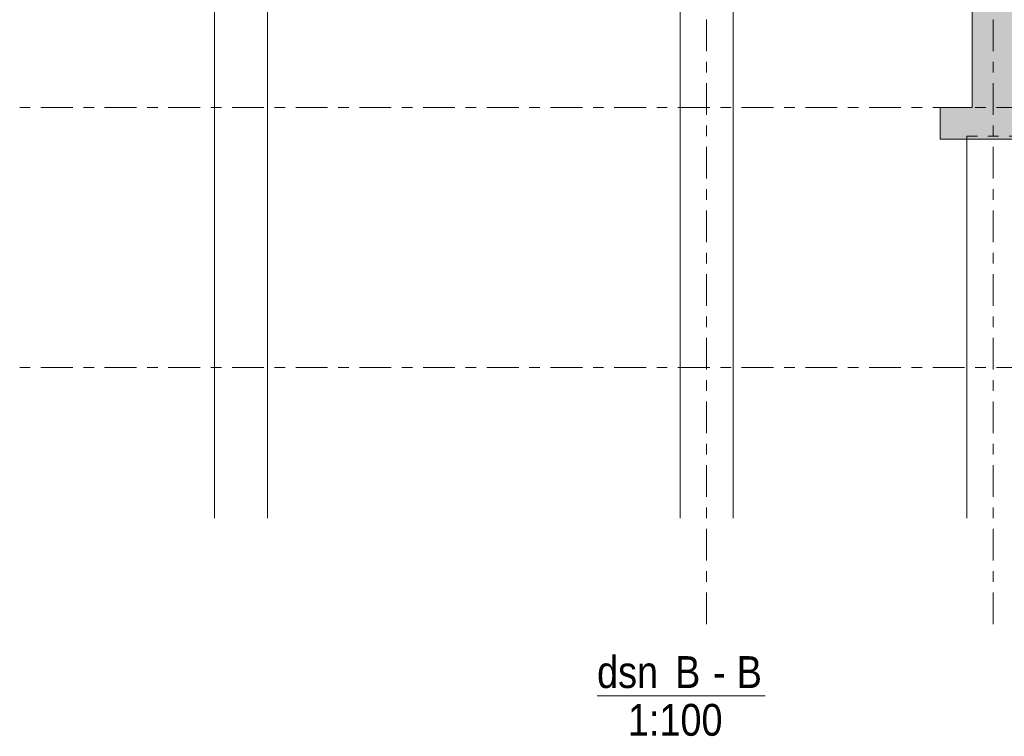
# Model space of a CAD drawing. Header units: millimetres. Extents: x -923 to -82, y -1402 to -808.
# Tile 82 of 109: x -337 to -244, y -1075 to -1008. Entities that reach past the tile are written whole.
import ezdxf

# ---------------------------------------------------------------- set-up
doc = ezdxf.new("R2010")
doc.units = ezdxf.units.MM
for name, pattern in [('XKITLINE00', [0]), ('XKITLINE01', [4, 1, -1, 1, -1]), ('XKITLINE03', [6, 3, -1, 1, -1])]:
    doc.linetypes.add(name, pattern=pattern)
for name, color, linetype, lineweight in [('Onderdeel', 2, 'Continuous', 0), ('Overige objecten', 7, 'Continuous', 0), ('Stramien', 4, 'Continuous', 0)]:
    doc.layers.add(name, color=color, linetype=linetype, lineweight=lineweight)
doc.styles.add('ARIAL', font='arial.ttf')

msp = doc.modelspace()

# ---------------------------------------------------------------- hatches: boundary and pattern name
at = {"layer": 'Onderdeel'}
for points in [[(-247.385, -1015.814), (-247.385, -986.114), (-243.385, -986.114), (-243.385, -1015.814)], [(-250.385, -1018.814), (-250.385, -1015.814), (-160.383, -1015.814), (-160.383, -1018.814)]]:
    msp.add_hatch(color=256, dxfattribs=at).paths.add_polyline_path(points, flags=17)

# ---------------------------------------------------------------- linework, layer by layer
at = {"layer": 'Onderdeel', "linetype": 'XKITLINE00', "lineweight": 0}
for p, q in [((-247.385, -1015.814), (-247.385, -986.314)), ((-318.733, -1054.523), (-318.733, -1000.314)), ((-313.733, -1054.523), (-313.733, -1000.314)), ((-274.883, -1054.523), (-274.883, -1000.314)), ((-269.883, -1054.523), (-269.883, -1000.314)), ((-247.385, -1015.814), (-250.385, -1015.814)), ((-250.385, -1015.814), (-250.385, -1018.814)), ((-160.383, -1018.814), (-250.385, -1018.814)), ((-247.883, -1054.523), (-247.883, -1018.814))]:
    msp.add_line(p, q, dxfattribs=at)
at = {"layer": 'Onderdeel', "linetype": 'XKITLINE01', "lineweight": 0}
for p, q in [((-247.883, -1018.514), (-242.883, -1018.514)), ((-242.883, -1018.514), (-247.883, -1018.514)), ((-247.883, -1018.514), (-247.883, -1018.514)), ((-247.883, -1054.523), (-247.883, -1018.514)), ((-242.883, -1018.514), (-247.883, -1018.514)), ((-247.883, -1018.514), (-247.883, -1018.814))]:
    msp.add_line(p, q, dxfattribs=at)
at = {"layer": 'Overige objecten', "linetype": 'XKITLINE00', "lineweight": 0}
msp.add_line((-282.701, -1071.273), (-266.881, -1071.273), dxfattribs=at)
at = {"layer": 'Stramien', "linetype": 'XKITLINE03', "lineweight": 0}
for p, q in [((-272.383, -1064.523), (-272.383, -840.314)), ((-245.383, -1064.523), (-245.383, -840.314)), ((-407.083, -1015.814), (-144.383, -1015.814)), ((-407.083, -1040.314), (-144.383, -1040.314))]:
    msp.add_line(p, q, dxfattribs=at)

# ---------------------------------------------------------------- texts
at = {"layer": 'Overige objecten', "style": 'ARIAL', "width": 0.85}
for s, p in [('dsn', (-282.701, -1070.523)), ('B', (-275.35, -1070.523)), ('B', (-269.55, -1070.523)), ('-', (-271.781, -1070.523)), ('1:100', (-279.797, -1075.023))]:
    msp.add_text(s, height=3, dxfattribs=at).set_placement(p)

doc.saveas('drawing.dxf')
